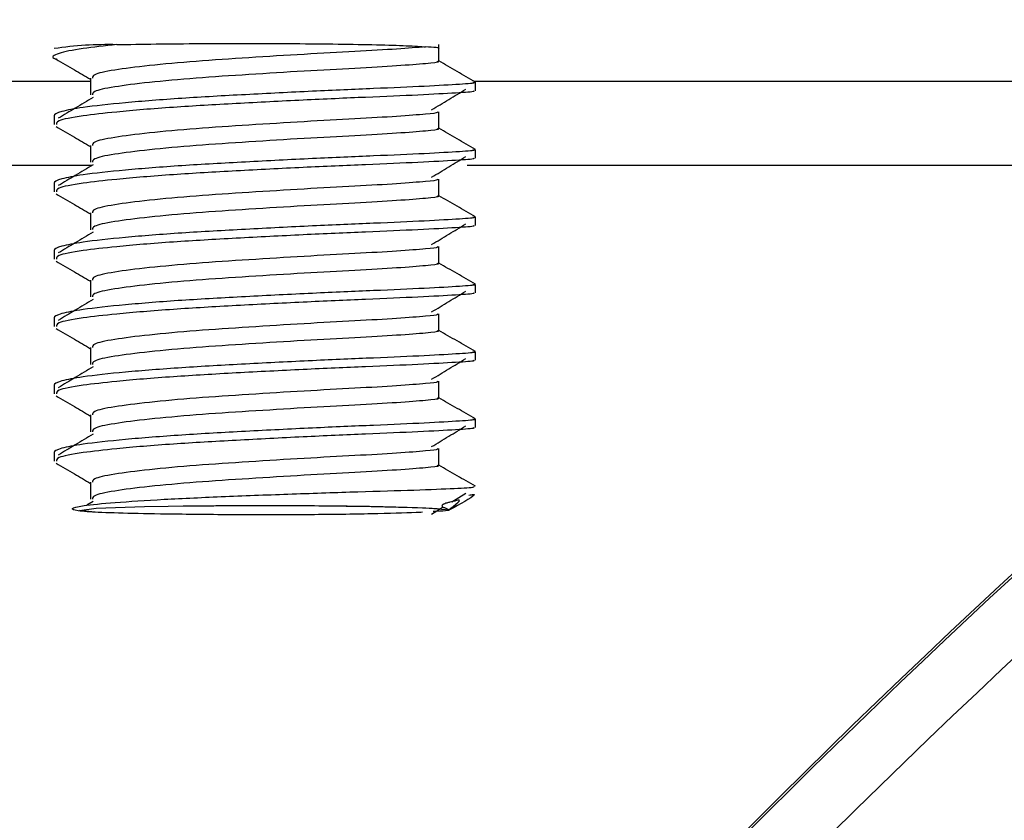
# Model space of a CAD drawing. Header units: millimetres. Extents: x -0.43 to 1.28, y -0.94 to 1.34.
# Tile 7 of 177: x 0.1917 to 0.20339, y -0.47387 to -0.46436. Entities that reach past the tile are written whole.
import ezdxf

# ---------------------------------------------------------------- set-up
doc = ezdxf.new("R2010")
doc.units = ezdxf.units.MM

msp = doc.modelspace()

# ---------------------------------------------------------------- linework, layer by layer
at = {"color": 7, "linetype": 'Continuous', "lineweight": 25}
for p, q in [((0.196676, -0.464856), (0.196676, -0.464656)), ((0.192542, -0.465056), (0.192542, -0.465256)), ((0.197109, -0.465206), (0.197109, -0.465106)), ((0.196676, -0.465656), (0.196676, -0.465456)), ((0.192109, -0.465506), (0.192109, -0.465606)), ((0.192542, -0.465856), (0.192542, -0.466056)), ((0.197109, -0.466006), (0.197109, -0.465906)), ((0.192109, -0.466306), (0.192109, -0.466406)), ((0.196676, -0.466456), (0.196676, -0.466256)), ((0.192542, -0.466656), (0.192542, -0.466856)), ((0.197109, -0.466806), (0.197109, -0.466706)), ((0.192109, -0.467106), (0.192109, -0.467205)), ((0.196676, -0.467255), (0.196676, -0.467056)), ((0.192542, -0.467455), (0.192542, -0.467655)), ((0.197109, -0.467605), (0.197109, -0.467505)), ((0.192109, -0.467905), (0.192109, -0.468005)), ((0.196676, -0.468055), (0.196676, -0.467855)), ((0.192542, -0.468255), (0.192542, -0.468455)), ((0.197109, -0.468405), (0.197109, -0.468305)), ((0.192109, -0.468705), (0.192109, -0.468805)), ((0.196676, -0.468855), (0.196676, -0.468655)), ((0.192542, -0.469055), (0.192542, -0.469255)), ((0.197109, -0.469205), (0.197109, -0.469105)), ((0.196676, -0.469655), (0.196676, -0.469455)), ((0.192109, -0.469505), (0.192109, -0.469605)), ((0.192542, -0.469855), (0.192542, -0.470055)), ((0.196829, -0.470086), (0.196997, -0.469985)), ((0.192571, -0.470085), (0.192497, -0.470129)), ((0.196588, -0.470232), (0.196727, -0.470148))]:
    msp.add_line(p, q, dxfattribs=at)
at = {"color": 250, "linetype": 'Continuous', "lineweight": 25}
for p, q in [((0.146109, -0.465094), (0.192542, -0.465094)), ((0.197091, -0.465094), (0.209325, -0.465094)), ((0.192559, -0.466094), (0.146109, -0.466094)), ((0.209542, -0.466094), (0.197013, -0.466094))]:
    msp.add_line(p, q, dxfattribs=at)
at = {"color": 7, "linetype": 'Continuous', "lineweight": 25, "flags": 128}
msp.add_lwpolyline([(0.192631, -0.470213), (0.192409, -0.470189), (0.192606, -0.470164), (0.193182, -0.470144), (0.194029, -0.470133), (0.194987, -0.470131), (0.195873, -0.470141), (0.196519, -0.470159), (0.196802, -0.470183)], dxfattribs=at)
at = {"color": 7, "linetype": 'Continuous', "lineweight": 25}
for centre, radius, start, end in [((0.192751, -0.469038), 0.0043796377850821, 88.686163, 98.429606), ((0.274109, -0.547343), 0.1033, 129.681739, 143.875272)]:
    msp.add_arc(centre, radius, start, end, dxfattribs=at)
for centre, end_param in [((0.274109, -0.547448), 0.9363901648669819), ((0.274109, -0.547485), 0.9132834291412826)]:
    msp.add_ellipse(centre, major_axis=(0, 0.1041356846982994), ratio=0.999657, start_param=0.6897994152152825, end_param=end_param, dxfattribs=at)
for points, knots in [([(0.2028966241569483, -0.3640652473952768), (0.2028966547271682, -0.3640651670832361), (0.2028966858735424, -0.3640650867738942), (0.2028967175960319, -0.3640650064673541), (0.3469567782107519, 0.000627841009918), (0.0640693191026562, -0.7287830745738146), (0.2028966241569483, -0.3640652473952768)], [0, 0, 0, 0, 2.6424386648e-06, 2.6424386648e-06, 2.6424386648e-06, 2.9008513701e-06, 2.9008513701e-06, 2.9008513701e-06, 2.9008513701e-06]), ([(0.1928517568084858, -0.4646590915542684), (0.1927084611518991, -0.4646743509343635), (0.192391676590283, -0.4647080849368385), (0.1921431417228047, -0.4647635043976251), (0.1920571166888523, -0.4648083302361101), (0.1921350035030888, -0.4648300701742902), (0.1921416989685, -0.4648319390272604)], [0, 0, 0, 0, 0.2813673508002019, 0.622020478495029, 0.9675073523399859, 1, 1, 1, 1]), ([(0.1928517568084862, -0.4646590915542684), (0.1929972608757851, -0.4646559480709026), (0.1931535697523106, -0.4646532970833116), (0.1934870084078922, -0.4646489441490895), (0.1936660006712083, -0.4646472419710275), (0.1940281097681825, -0.4646449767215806), (0.1942134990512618, -0.4646443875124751), (0.1945906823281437, -0.4646444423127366), (0.1947752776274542, -0.4646450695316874), (0.1951367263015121, -0.4646474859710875), (0.1953142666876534, -0.4646493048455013), (0.1956418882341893, -0.4646539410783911), (0.1957967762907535, -0.4646568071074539), (0.1960706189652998, -0.4646634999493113), (0.1961887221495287, -0.464667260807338), (0.196386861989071, -0.4646756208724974), (0.196464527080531, -0.4646801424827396), (0.1965182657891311, -0.4646848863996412)], [0, 0, 0, 0, 0.125, 0.125, 0.25, 0.25, 0.375, 0.375, 0.5, 0.5, 0.625, 0.625, 0.75, 0.75, 0.875, 0.875, 1, 1, 1, 1]), ([(0.1965182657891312, -0.4646848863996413), (0.196415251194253, -0.4646935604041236), (0.196210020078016, -0.4647108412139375), (0.1956924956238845, -0.4647401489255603), (0.1950809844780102, -0.4647726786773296), (0.194420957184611, -0.4648138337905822), (0.1937785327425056, -0.4648559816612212), (0.1932179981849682, -0.4649072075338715), (0.1928027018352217, -0.4649604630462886), (0.1925657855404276, -0.4650101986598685), (0.192565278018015, -0.4650430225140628), (0.1925650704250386, -0.4650564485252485)], [0, 0, 0, 0, 0.1159222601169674, 0.2309464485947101, 0.3453603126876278, 0.4615775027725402, 0.5752356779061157, 0.6912858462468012, 0.8061716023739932, 0.9207179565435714, 1, 1, 1, 1]), ([(0.1966669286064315, -0.4647056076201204), (0.1966700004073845, -0.4647050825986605), (0.1967109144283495, -0.4646980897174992), (0.1966108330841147, -0.4646912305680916), (0.1965182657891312, -0.4646848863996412)], [0, 0, 0, 0, 0.075079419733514, 0.9999999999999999, 0.9999999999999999, 0.9999999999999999, 0.9999999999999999]), ([(0.192131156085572, -0.4648319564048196), (0.1922037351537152, -0.4648739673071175), (0.1923408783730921, -0.4649533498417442), (0.1924778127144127, -0.4650327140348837), (0.1925422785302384, -0.4650700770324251)], [0, 0, 0, 0, 0.5292209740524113, 1, 1, 1, 1]), ([(0.1966498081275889, -0.4648531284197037), (0.1966596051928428, -0.4648562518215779), (0.1966946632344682, -0.4648674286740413), (0.1965403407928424, -0.4648838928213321), (0.1962036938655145, -0.4649110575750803), (0.1956941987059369, -0.4649400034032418), (0.1950805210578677, -0.4649726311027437), (0.1944210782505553, -0.4650137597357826), (0.1937785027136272, -0.4650559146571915), (0.1932179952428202, -0.4651071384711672), (0.1928027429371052, -0.4651603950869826), (0.1925660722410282, -0.4652100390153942), (0.1925654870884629, -0.4652427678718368), (0.1925652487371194, -0.4652560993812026)], [0, 0, 0, 0, 0.0380976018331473, 0.1363293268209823, 0.2365512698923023, 0.3359433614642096, 0.4348080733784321, 0.5352310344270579, 0.6334427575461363, 0.7337213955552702, 0.8329938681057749, 0.9319730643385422, 1, 1, 1, 1]), ([(0.1971083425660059, -0.4651044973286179), (0.197035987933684, -0.4650625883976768), (0.1968913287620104, -0.4649787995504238), (0.1967464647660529, -0.4648948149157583), (0.1966740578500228, -0.4648528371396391)], [0, 0, 0, 0, 0.5001731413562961, 1, 1, 1, 1]), ([(0.1970796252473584, -0.465104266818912), (0.1970900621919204, -0.4651066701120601), (0.1971303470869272, -0.4651159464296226), (0.1969442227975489, -0.4651293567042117), (0.1965378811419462, -0.4651534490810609), (0.1959214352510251, -0.46518004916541), (0.195179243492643, -0.4652113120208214), (0.1943817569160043, -0.4652521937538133), (0.1936039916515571, -0.4652952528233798), (0.1929284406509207, -0.4653483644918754), (0.192446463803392, -0.4654014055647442), (0.1921745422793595, -0.4654529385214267), (0.192103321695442, -0.465488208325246), (0.1921095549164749, -0.4655057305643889), (0.1921096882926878, -0.4655061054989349)], [0, 0, 0, 0, 0.0344718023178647, 0.1330555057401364, 0.233631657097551, 0.3333770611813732, 0.4325944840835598, 0.5333718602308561, 0.6319355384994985, 0.7325684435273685, 0.8321940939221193, 0.9143988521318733, 0.9981683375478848, 1, 1, 1, 1]), ([(0.1970789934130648, -0.465206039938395), (0.1970866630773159, -0.4652087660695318), (0.1971134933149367, -0.4652183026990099), (0.1968991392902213, -0.4652321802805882), (0.1964621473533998, -0.4652572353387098), (0.1958234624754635, -0.4652836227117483), (0.1950690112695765, -0.4653166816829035), (0.1942689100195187, -0.4653580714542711), (0.1934925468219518, -0.4654025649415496), (0.1928663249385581, -0.4654545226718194), (0.1924062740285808, -0.4655077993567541), (0.1921378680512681, -0.4655571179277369), (0.1921372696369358, -0.4655918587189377), (0.1921370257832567, -0.4656060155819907)], [0, 0, 0, 0, 0.039814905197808, 0.1392816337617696, 0.2409755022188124, 0.341145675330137, 0.4417688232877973, 0.5432918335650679, 0.6427755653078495, 0.748006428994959, 0.8308068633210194, 0.9310538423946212, 1, 1, 1, 1]), ([(0.196588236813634, -0.4654336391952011), (0.1966565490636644, -0.465392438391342), (0.1967921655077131, -0.4653106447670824), (0.1969272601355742, -0.4652289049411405), (0.196994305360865, -0.4651883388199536)], [0, 0, 0, 0, 0.5037165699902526, 1, 1, 1, 1]), ([(0.1925711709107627, -0.4652865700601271), (0.1925004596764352, -0.4653287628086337), (0.1923626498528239, -0.4654109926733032), (0.1922251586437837, -0.4654932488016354), (0.1921582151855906, -0.4655332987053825)], [0, 0, 0, 0, 0.5131073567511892, 1, 1, 1, 1]), ([(0.1966513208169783, -0.4654560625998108), (0.1966577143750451, -0.4654592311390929), (0.1966779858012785, -0.4654692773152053), (0.1965245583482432, -0.465484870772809), (0.1962036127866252, -0.465510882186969), (0.1956941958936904, -0.4655397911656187), (0.1950805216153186, -0.465572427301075), (0.1944210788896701, -0.4656135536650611), (0.1937784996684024, -0.4656557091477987), (0.1932180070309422, -0.4657069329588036), (0.1928026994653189, -0.4657601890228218), (0.192565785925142, -0.4658099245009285), (0.1925652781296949, -0.4658427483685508), (0.1925650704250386, -0.465856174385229)], [0, 0, 0, 0, 0.0393793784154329, 0.1248563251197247, 0.2263049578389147, 0.3269676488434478, 0.4270962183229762, 0.5288029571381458, 0.628270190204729, 0.7298307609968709, 0.8303723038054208, 0.930616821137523, 1, 1, 1, 1]), ([(0.192131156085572, -0.4656316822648), (0.1922037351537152, -0.4656736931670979), (0.1923408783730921, -0.4657530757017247), (0.1924778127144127, -0.4658324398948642), (0.1925422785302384, -0.4658698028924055)], [0, 0, 0, 0, 0.5292209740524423, 0.9999999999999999, 0.9999999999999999, 0.9999999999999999, 0.9999999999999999]), ([(0.1966498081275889, -0.4656528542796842), (0.1966596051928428, -0.4656559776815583), (0.1966946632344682, -0.4656671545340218), (0.1965403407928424, -0.4656836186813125), (0.1962036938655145, -0.4657107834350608), (0.1956941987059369, -0.4657397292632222), (0.1950805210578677, -0.4657723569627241), (0.1944210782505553, -0.4658134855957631), (0.1937785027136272, -0.4658556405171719), (0.1932179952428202, -0.4659068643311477), (0.1928027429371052, -0.465960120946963), (0.1925660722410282, -0.4660097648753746), (0.1925654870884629, -0.4660424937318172), (0.1925652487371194, -0.4660558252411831)], [0, 0, 0, 0, 0.0380976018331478, 0.1363293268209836, 0.2365512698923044, 0.3359433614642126, 0.4348080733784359, 0.5352310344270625, 0.6334427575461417, 0.7337213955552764, 0.8329938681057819, 0.9319730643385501, 1, 1, 1, 1]), ([(0.1971083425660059, -0.4659042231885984), (0.197035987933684, -0.4658623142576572), (0.1968913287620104, -0.4657785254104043), (0.1967464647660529, -0.4656945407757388), (0.1966740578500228, -0.4656525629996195)], [0, 0, 0, 0, 0.500173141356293, 1, 1, 1, 1]), ([(0.1970796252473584, -0.4659039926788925), (0.1970900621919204, -0.4659063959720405), (0.1971303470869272, -0.4659156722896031), (0.1969442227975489, -0.4659290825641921), (0.1965378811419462, -0.4659531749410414), (0.1959214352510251, -0.4659797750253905), (0.195179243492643, -0.4660110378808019), (0.1943817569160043, -0.4660519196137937), (0.1936039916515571, -0.4660949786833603), (0.1929284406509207, -0.4661480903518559), (0.192446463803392, -0.4662011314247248), (0.1921745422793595, -0.4662526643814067), (0.192103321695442, -0.4662879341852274), (0.1921095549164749, -0.4663054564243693), (0.1921096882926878, -0.4663058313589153)], [0, 0, 0, 0, 0.0344718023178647, 0.1330555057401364, 0.233631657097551, 0.3333770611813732, 0.4325944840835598, 0.5333718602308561, 0.6319355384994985, 0.7325684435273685, 0.8321940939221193, 0.9143988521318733, 0.9981683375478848, 1, 1, 1, 1]), ([(0.1970789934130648, -0.4660057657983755), (0.1970866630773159, -0.4660084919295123), (0.1971134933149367, -0.4660180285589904), (0.1968991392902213, -0.4660319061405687), (0.1964621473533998, -0.4660569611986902), (0.1958234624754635, -0.4660833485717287), (0.1950690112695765, -0.466116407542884), (0.1942689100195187, -0.4661577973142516), (0.1934925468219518, -0.4662022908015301), (0.1928663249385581, -0.4662542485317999), (0.1924062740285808, -0.4663075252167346), (0.1921378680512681, -0.4663568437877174), (0.1921372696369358, -0.4663915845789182), (0.1921370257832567, -0.4664057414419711)], [0, 0, 0, 0, 0.039814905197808, 0.1392816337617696, 0.2409755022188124, 0.341145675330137, 0.4417688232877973, 0.5432918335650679, 0.6427755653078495, 0.748006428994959, 0.8308068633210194, 0.9310538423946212, 1, 1, 1, 1]), ([(0.196588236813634, -0.4662333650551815), (0.1966565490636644, -0.4661921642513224), (0.196792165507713, -0.4661103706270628), (0.1969272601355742, -0.4660286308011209), (0.196994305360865, -0.4659880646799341)], [0, 0, 0, 0, 0.5037165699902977, 1, 1, 1, 1]), ([(0.1925711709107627, -0.4660862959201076), (0.1925004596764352, -0.4661284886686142), (0.1923626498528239, -0.4662107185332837), (0.1922251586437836, -0.4662929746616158), (0.1921582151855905, -0.4663330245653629)], [0, 0, 0, 0, 0.5131073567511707, 1, 1, 1, 1]), ([(0.1966513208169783, -0.4662557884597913), (0.1966577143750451, -0.4662589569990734), (0.1966779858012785, -0.4662690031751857), (0.1965245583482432, -0.4662845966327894), (0.1962036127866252, -0.4663106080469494), (0.1956941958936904, -0.4663395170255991), (0.1950805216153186, -0.4663721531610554), (0.1944210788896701, -0.4664132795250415), (0.1937784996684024, -0.4664554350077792), (0.1932180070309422, -0.4665066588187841), (0.1928026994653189, -0.4665599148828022), (0.192565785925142, -0.466609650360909), (0.1925652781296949, -0.4666424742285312), (0.1925650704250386, -0.4666559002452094)], [0, 0, 0, 0, 0.0393793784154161, 0.1248563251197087, 0.2263049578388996, 0.3269676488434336, 0.4270962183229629, 0.5288029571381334, 0.6282701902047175, 0.7298307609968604, 0.8303723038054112, 0.9306168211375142, 1, 1, 1, 1]), ([(0.192131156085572, -0.4664314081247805), (0.1922037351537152, -0.4664734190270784), (0.1923408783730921, -0.4665528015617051), (0.1924778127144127, -0.4666321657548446), (0.1925422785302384, -0.466669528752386)], [0, 0, 0, 0, 0.529220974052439, 1, 1, 1, 1]), ([(0.1966498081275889, -0.4664525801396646), (0.1966596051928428, -0.4664557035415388), (0.1966946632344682, -0.4664668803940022), (0.1965403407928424, -0.466483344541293), (0.1962036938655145, -0.4665105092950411), (0.1956941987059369, -0.4665394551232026), (0.1950805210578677, -0.4665720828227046), (0.1944210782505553, -0.4666132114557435), (0.1937785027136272, -0.4666553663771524), (0.1932179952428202, -0.4667065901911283), (0.1928027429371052, -0.4667598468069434), (0.1925660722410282, -0.466809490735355), (0.1925654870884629, -0.4668422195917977), (0.1925652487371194, -0.4668555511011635)], [0, 0, 0, 0, 0.0380976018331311, 0.1363293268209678, 0.2365512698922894, 0.3359433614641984, 0.4348080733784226, 0.53523103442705, 0.6334427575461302, 0.7337213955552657, 0.8329938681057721, 0.9319730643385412, 1, 1, 1, 1]), ([(0.1971083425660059, -0.4667039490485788), (0.197035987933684, -0.4666620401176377), (0.1968913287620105, -0.4665782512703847), (0.1967464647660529, -0.4664942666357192), (0.1966740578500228, -0.4664522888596)], [0, 0, 0, 0, 0.5001731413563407, 1, 1, 1, 1]), ([(0.1970796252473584, -0.4667037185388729), (0.1970900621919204, -0.466706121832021), (0.1971303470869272, -0.4667153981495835), (0.1969442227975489, -0.4667288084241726), (0.1965378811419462, -0.4667529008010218), (0.1959214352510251, -0.4667795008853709), (0.195179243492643, -0.4668107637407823), (0.1943817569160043, -0.4668516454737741), (0.1936039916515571, -0.4668947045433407), (0.1929284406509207, -0.4669478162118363), (0.192446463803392, -0.4670008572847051), (0.1921745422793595, -0.4670523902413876), (0.192103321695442, -0.467087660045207), (0.1921095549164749, -0.4671051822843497), (0.1921096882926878, -0.4671055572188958)], [0, 0, 0, 0, 0.0344718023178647, 0.1330555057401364, 0.233631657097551, 0.3333770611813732, 0.4325944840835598, 0.5333718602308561, 0.6319355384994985, 0.7325684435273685, 0.8321940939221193, 0.9143988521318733, 0.9981683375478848, 1, 1, 1, 1]), ([(0.1970789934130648, -0.4668054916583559), (0.1970866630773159, -0.4668082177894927), (0.1971134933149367, -0.4668177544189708), (0.1968991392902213, -0.4668316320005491), (0.1964621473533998, -0.4668566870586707), (0.1958234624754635, -0.4668830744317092), (0.1950690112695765, -0.4669161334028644), (0.1942689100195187, -0.466957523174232), (0.1934925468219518, -0.4670020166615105), (0.1928663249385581, -0.4670539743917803), (0.1924062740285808, -0.467107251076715), (0.1921378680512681, -0.4671565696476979), (0.1921372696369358, -0.4671913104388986), (0.1921370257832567, -0.4672054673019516)], [0, 0, 0, 0, 0.039814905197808, 0.1392816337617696, 0.2409755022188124, 0.341145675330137, 0.4417688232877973, 0.5432918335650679, 0.6427755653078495, 0.748006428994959, 0.8308068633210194, 0.9310538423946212, 1, 1, 1, 1]), ([(0.1925711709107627, -0.466886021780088), (0.1925004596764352, -0.4669282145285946), (0.1923626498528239, -0.4670104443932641), (0.1922251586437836, -0.4670927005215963), (0.1921582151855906, -0.4671327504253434)], [0, 0, 0, 0, 0.5131073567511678, 1, 1, 1, 1]), ([(0.196588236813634, -0.467033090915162), (0.1966565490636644, -0.4669918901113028), (0.196792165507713, -0.4669100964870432), (0.1969272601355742, -0.4668283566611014), (0.196994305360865, -0.4667877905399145)], [0, 0, 0, 0, 0.5037165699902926, 1, 1, 1, 1]), ([(0.1966513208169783, -0.4670555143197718), (0.1966577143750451, -0.4670586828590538), (0.1966779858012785, -0.4670687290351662), (0.1965245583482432, -0.4670843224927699), (0.1962036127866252, -0.4671103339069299), (0.1956941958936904, -0.4671392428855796), (0.1950805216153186, -0.4671718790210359), (0.1944210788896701, -0.467213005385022), (0.1937784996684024, -0.4672551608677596), (0.1932180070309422, -0.4673063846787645), (0.1928026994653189, -0.4673596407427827), (0.192565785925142, -0.4674093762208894), (0.1925652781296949, -0.4674422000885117), (0.1925650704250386, -0.4674556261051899)], [0, 0, 0, 0, 0.0393793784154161, 0.1248563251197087, 0.2263049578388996, 0.3269676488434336, 0.4270962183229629, 0.5288029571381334, 0.6282701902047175, 0.7298307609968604, 0.8303723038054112, 0.9306168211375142, 1, 1, 1, 1]), ([(0.192131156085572, -0.4672311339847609), (0.1922037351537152, -0.4672731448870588), (0.1923408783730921, -0.4673525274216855), (0.1924778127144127, -0.4674318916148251), (0.1925422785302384, -0.4674692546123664)], [0, 0, 0, 0, 0.5292209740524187, 1, 1, 1, 1]), ([(0.1966498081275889, -0.4672523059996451), (0.1966596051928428, -0.4672554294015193), (0.1966946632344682, -0.4672666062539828), (0.1965403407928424, -0.4672830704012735), (0.1962036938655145, -0.4673102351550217), (0.1956941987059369, -0.4673391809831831), (0.1950805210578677, -0.467371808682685), (0.1944210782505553, -0.4674129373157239), (0.1937785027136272, -0.4674550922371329), (0.1932179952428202, -0.4675063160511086), (0.1928027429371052, -0.4675595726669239), (0.1925660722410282, -0.4676092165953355), (0.1925654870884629, -0.4676419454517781), (0.1925652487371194, -0.467655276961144)], [0, 0, 0, 0, 0.0380976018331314, 0.1363293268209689, 0.2365512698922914, 0.3359433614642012, 0.4348080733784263, 0.5352310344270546, 0.6334427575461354, 0.7337213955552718, 0.8329938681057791, 0.931973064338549, 1, 1, 1, 1]), ([(0.1971083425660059, -0.4675036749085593), (0.197035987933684, -0.4674617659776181), (0.1968913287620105, -0.4673779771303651), (0.1967464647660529, -0.4672939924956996), (0.1966740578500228, -0.4672520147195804)], [0, 0, 0, 0, 0.5001731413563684, 1, 1, 1, 1]), ([(0.1970796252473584, -0.4675034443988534), (0.1970900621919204, -0.4675058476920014), (0.1971303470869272, -0.467515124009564), (0.1969442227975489, -0.467528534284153), (0.1965378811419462, -0.4675526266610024), (0.1959214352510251, -0.4675792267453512), (0.195179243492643, -0.4676104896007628), (0.1943817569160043, -0.4676513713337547), (0.1936039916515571, -0.467694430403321), (0.1929284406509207, -0.4677475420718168), (0.192446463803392, -0.4678005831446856), (0.1921745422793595, -0.467852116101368), (0.192103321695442, -0.4678873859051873), (0.1921095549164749, -0.4679049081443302), (0.1921096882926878, -0.4679052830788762)], [0, 0, 0, 0, 0.0344718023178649, 0.1330555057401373, 0.2336316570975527, 0.3333770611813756, 0.4325944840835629, 0.5333718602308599, 0.631935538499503, 0.7325684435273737, 0.8321940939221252, 0.9143988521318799, 0.998168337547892, 1, 1, 1, 1]), ([(0.196588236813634, -0.4678328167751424), (0.1966565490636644, -0.4677916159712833), (0.1967921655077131, -0.4677098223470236), (0.1969272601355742, -0.4676280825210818), (0.196994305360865, -0.4675875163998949)], [0, 0, 0, 0, 0.503716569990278, 1, 1, 1, 1]), ([(0.1970789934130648, -0.4676052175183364), (0.1970866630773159, -0.4676079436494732), (0.1971134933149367, -0.4676174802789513), (0.1968991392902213, -0.4676313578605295), (0.1964621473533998, -0.4676564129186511), (0.1958234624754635, -0.4676828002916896), (0.1950690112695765, -0.4677158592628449), (0.1942689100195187, -0.4677572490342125), (0.1934925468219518, -0.467801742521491), (0.1928663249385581, -0.4678537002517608), (0.1924062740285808, -0.4679069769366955), (0.1921378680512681, -0.4679562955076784), (0.1921372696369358, -0.4679910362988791), (0.1921370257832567, -0.468005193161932)], [0, 0, 0, 0, 0.039814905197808, 0.1392816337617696, 0.2409755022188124, 0.341145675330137, 0.4417688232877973, 0.5432918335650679, 0.6427755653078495, 0.748006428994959, 0.8308068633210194, 0.9310538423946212, 1, 1, 1, 1]), ([(0.1925711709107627, -0.4676857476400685), (0.1925004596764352, -0.467727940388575), (0.1923626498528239, -0.4678101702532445), (0.1922251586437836, -0.4678924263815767), (0.1921582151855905, -0.4679324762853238)], [0, 0, 0, 0, 0.5131073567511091, 1, 1, 1, 1]), ([(0.1966513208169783, -0.4678552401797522), (0.1966577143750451, -0.4678584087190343), (0.1966779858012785, -0.4678684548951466), (0.1965245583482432, -0.4678840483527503), (0.1962036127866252, -0.4679100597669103), (0.1956941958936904, -0.4679389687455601), (0.1950805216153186, -0.4679716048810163), (0.1944210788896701, -0.4680127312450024), (0.1937784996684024, -0.4680548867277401), (0.1932180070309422, -0.468106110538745), (0.1928026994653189, -0.4681593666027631), (0.192565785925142, -0.4682091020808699), (0.1925652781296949, -0.4682419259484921), (0.1925650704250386, -0.4682553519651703)], [0, 0, 0, 0, 0.0393793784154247, 0.1248563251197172, 0.226304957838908, 0.326967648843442, 0.4270962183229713, 0.5288029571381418, 0.6282701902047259, 0.7298307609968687, 0.8303723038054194, 0.9306168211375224, 1, 1, 1, 1]), ([(0.192131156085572, -0.4680308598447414), (0.1922037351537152, -0.4680728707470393), (0.1923408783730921, -0.468152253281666), (0.1924778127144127, -0.4682316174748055), (0.1925422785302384, -0.4682689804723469)], [0, 0, 0, 0, 0.5292209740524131, 0.9999999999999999, 0.9999999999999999, 0.9999999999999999, 0.9999999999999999]), ([(0.1966498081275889, -0.4680520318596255), (0.1966596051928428, -0.4680551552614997), (0.1966946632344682, -0.4680663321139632), (0.1965403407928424, -0.4680827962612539), (0.1962036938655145, -0.4681099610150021), (0.1956941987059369, -0.4681389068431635), (0.1950805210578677, -0.4681715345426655), (0.1944210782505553, -0.4682126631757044), (0.1937785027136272, -0.4682548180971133), (0.1932179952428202, -0.468306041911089), (0.1928027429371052, -0.4683592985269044), (0.1925660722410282, -0.4684089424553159), (0.1925654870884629, -0.4684416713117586), (0.1925652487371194, -0.4684550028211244)], [0, 0, 0, 0, 0.0380976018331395, 0.1363293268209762, 0.2365512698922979, 0.3359433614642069, 0.4348080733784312, 0.5352310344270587, 0.6334427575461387, 0.7337213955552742, 0.8329938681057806, 0.9319730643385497, 1, 1, 1, 1]), ([(0.1971083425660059, -0.4683034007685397), (0.197035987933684, -0.4682614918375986), (0.1968913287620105, -0.4681777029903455), (0.1967464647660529, -0.46809371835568), (0.1966740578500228, -0.4680517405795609)], [0, 0, 0, 0, 0.5001731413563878, 1, 1, 1, 1]), ([(0.1970796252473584, -0.4683031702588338), (0.1970900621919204, -0.4683055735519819), (0.1971303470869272, -0.4683148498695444), (0.1969442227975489, -0.4683282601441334), (0.1965378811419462, -0.4683523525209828), (0.1959214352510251, -0.4683789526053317), (0.195179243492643, -0.4684102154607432), (0.1943817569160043, -0.4684510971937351), (0.1936039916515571, -0.4684941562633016), (0.1929284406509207, -0.4685472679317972), (0.192446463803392, -0.4686003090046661), (0.1921745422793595, -0.4686518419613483), (0.192103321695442, -0.468687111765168), (0.1921095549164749, -0.4687046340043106), (0.1921096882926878, -0.4687050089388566)], [0, 0, 0, 0, 0.0344718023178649, 0.1330555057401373, 0.2336316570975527, 0.3333770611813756, 0.432594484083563, 0.53337186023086, 0.6319355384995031, 0.7325684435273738, 0.8321940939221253, 0.91439885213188, 0.998168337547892, 1, 1, 1, 1]), ([(0.1970789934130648, -0.4684049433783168), (0.1970866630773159, -0.4684076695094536), (0.1971134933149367, -0.4684172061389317), (0.1968991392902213, -0.46843108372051), (0.1964621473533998, -0.4684561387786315), (0.1958234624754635, -0.46848252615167), (0.1950690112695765, -0.4685155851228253), (0.1942689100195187, -0.4685569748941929), (0.1934925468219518, -0.4686014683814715), (0.1928663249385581, -0.4686534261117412), (0.1924062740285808, -0.4687067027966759), (0.1921378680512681, -0.4687560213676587), (0.1921372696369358, -0.4687907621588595), (0.1921370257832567, -0.4688049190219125)], [0, 0, 0, 0, 0.039814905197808, 0.1392816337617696, 0.2409755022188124, 0.3411456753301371, 0.4417688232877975, 0.5432918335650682, 0.6427755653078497, 0.7480064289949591, 0.8308068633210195, 0.9310538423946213, 1, 1, 1, 1]), ([(0.196588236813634, -0.4686325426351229), (0.1966565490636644, -0.4685913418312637), (0.1967921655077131, -0.4685095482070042), (0.1969272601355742, -0.4684278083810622), (0.196994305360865, -0.4683872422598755)], [0, 0, 0, 0, 0.503716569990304, 1, 1, 1, 1]), ([(0.1925711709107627, -0.4684854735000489), (0.1925004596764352, -0.4685276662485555), (0.1923626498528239, -0.468609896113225), (0.1922251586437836, -0.4686921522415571), (0.1921582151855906, -0.4687322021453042)], [0, 0, 0, 0, 0.5131073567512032, 1, 1, 1, 1]), ([(0.1966513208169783, -0.4686549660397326), (0.1966577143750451, -0.4686581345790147), (0.1966779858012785, -0.468668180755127), (0.1965245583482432, -0.4686837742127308), (0.1962036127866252, -0.4687097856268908), (0.1956941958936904, -0.4687386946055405), (0.1950805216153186, -0.4687713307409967), (0.1944210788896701, -0.4688124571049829), (0.1937784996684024, -0.4688546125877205), (0.1932180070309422, -0.4689058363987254), (0.1928026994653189, -0.4689590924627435), (0.192565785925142, -0.4690088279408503), (0.1925652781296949, -0.4690416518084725), (0.1925650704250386, -0.4690550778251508)], [0, 0, 0, 0, 0.0393793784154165, 0.1248563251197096, 0.2263049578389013, 0.3269676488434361, 0.4270962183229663, 0.5288029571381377, 0.6282701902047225, 0.7298307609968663, 0.8303723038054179, 0.9306168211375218, 1, 1, 1, 1]), ([(0.192131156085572, -0.4688305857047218), (0.1922037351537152, -0.4688725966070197), (0.1923408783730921, -0.4689519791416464), (0.1924778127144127, -0.4690313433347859), (0.1925422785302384, -0.4690687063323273)], [0, 0, 0, 0, 0.5292209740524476, 1, 1, 1, 1]), ([(0.1966498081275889, -0.468851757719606), (0.1966596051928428, -0.4688548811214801), (0.1966946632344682, -0.4688660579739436), (0.1965403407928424, -0.4688825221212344), (0.1962036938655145, -0.4689096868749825), (0.1956941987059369, -0.468938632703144), (0.1950805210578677, -0.4689712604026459), (0.1944210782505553, -0.4690123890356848), (0.1937785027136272, -0.4690545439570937), (0.1932179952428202, -0.4691057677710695), (0.1928027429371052, -0.4691590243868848), (0.1925660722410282, -0.4692086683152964), (0.1925654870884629, -0.469241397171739), (0.1925652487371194, -0.4692547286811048)], [0, 0, 0, 0, 0.0380976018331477, 0.1363293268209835, 0.2365512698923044, 0.3359433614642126, 0.4348080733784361, 0.5352310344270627, 0.6334427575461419, 0.7337213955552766, 0.8329938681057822, 0.9319730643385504, 1, 1, 1, 1]), ([(0.1971083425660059, -0.4691031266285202), (0.197035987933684, -0.469061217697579), (0.1968913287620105, -0.4689774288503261), (0.1967464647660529, -0.4688934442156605), (0.1966740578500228, -0.4688514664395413)], [0, 0, 0, 0, 0.5001731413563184, 1, 1, 1, 1]), ([(0.1970796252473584, -0.4691028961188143), (0.1970900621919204, -0.4691052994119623), (0.1971303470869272, -0.4691145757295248), (0.1969442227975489, -0.4691279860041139), (0.1965378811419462, -0.4691520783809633), (0.1959214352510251, -0.4691786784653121), (0.195179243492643, -0.4692099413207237), (0.1943817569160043, -0.4692508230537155), (0.1936039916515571, -0.469293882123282), (0.1929284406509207, -0.4693469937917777), (0.192446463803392, -0.4694000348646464), (0.1921745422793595, -0.469451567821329), (0.192103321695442, -0.469486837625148), (0.1921095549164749, -0.4695043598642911), (0.1921096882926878, -0.4695047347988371)], [0, 0, 0, 0, 0.0344718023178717, 0.1330555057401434, 0.233631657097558, 0.3333770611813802, 0.4325944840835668, 0.5333718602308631, 0.6319355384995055, 0.7325684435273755, 0.8321940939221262, 0.9143988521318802, 0.9981683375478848, 1, 1, 1, 1]), ([(0.1970789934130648, -0.4692046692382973), (0.1970866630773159, -0.4692073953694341), (0.1971134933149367, -0.4692169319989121), (0.1968991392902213, -0.4692308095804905), (0.1964621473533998, -0.4692558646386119), (0.1958234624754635, -0.4692822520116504), (0.1950690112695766, -0.4693153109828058), (0.1942689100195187, -0.4693567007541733), (0.1934925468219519, -0.4694011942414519), (0.1928663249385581, -0.4694531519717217), (0.1924062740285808, -0.4695064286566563), (0.1921378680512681, -0.4695557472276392), (0.1921372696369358, -0.46959048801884), (0.1921370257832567, -0.4696046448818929)], [0, 0, 0, 0, 0.0398149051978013, 0.139281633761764, 0.240975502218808, 0.3411456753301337, 0.4417688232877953, 0.543291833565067, 0.6427755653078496, 0.7480064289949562, 0.8308068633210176, 0.9310538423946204, 1, 1, 1, 1]), ([(0.196588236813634, -0.4694322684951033), (0.1966565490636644, -0.4693910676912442), (0.1967921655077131, -0.4693092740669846), (0.1969272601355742, -0.4692275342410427), (0.196994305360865, -0.4691869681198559)], [0, 0, 0, 0, 0.5037165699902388, 1, 1, 1, 1]), ([(0.1925711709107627, -0.4692851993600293), (0.1925004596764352, -0.4693273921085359), (0.1923626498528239, -0.4694096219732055), (0.1922251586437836, -0.4694918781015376), (0.1921582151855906, -0.4695319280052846)], [0, 0, 0, 0, 0.5131073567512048, 1, 1, 1, 1]), ([(0.1966513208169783, -0.4694546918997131), (0.1966577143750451, -0.4694578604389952), (0.1966779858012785, -0.4694679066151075), (0.1965245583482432, -0.4694835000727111), (0.1962036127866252, -0.4695095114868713), (0.1956941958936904, -0.469538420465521), (0.1950805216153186, -0.4695710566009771), (0.1944210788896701, -0.4696121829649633), (0.1937784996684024, -0.469654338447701), (0.1932180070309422, -0.4697055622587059), (0.1928026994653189, -0.469758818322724), (0.192565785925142, -0.4698085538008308), (0.1925652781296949, -0.469841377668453), (0.1925650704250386, -0.4698548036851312)], [0, 0, 0, 0, 0.039379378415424, 0.1248563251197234, 0.2263049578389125, 0.3269676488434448, 0.4270962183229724, 0.5288029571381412, 0.6282701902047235, 0.7298307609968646, 0.8303723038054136, 0.930616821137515, 1, 1, 1, 1]), ([(0.192131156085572, -0.4696303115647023), (0.1922037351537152, -0.4696723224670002), (0.1923408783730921, -0.4697517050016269), (0.1924778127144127, -0.4698310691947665), (0.1925422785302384, -0.4698684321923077)], [0, 0, 0, 0, 0.5292209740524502, 0.9999999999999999, 0.9999999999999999, 0.9999999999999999, 0.9999999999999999]), ([(0.1966498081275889, -0.4696514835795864), (0.1966596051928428, -0.4696546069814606), (0.1966946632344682, -0.469665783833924), (0.1965403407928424, -0.4696822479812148), (0.1962036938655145, -0.4697094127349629), (0.1956941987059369, -0.4697383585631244), (0.1950805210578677, -0.4697709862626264), (0.1944210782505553, -0.4698121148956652), (0.1937785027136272, -0.4698542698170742), (0.1932179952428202, -0.4699054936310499), (0.1928027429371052, -0.4699587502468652), (0.1925660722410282, -0.4700083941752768), (0.1925654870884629, -0.4700411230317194), (0.1925652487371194, -0.4700544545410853)], [0, 0, 0, 0, 0.0380976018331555, 0.1363293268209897, 0.2365512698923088, 0.3359433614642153, 0.4348080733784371, 0.535231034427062, 0.6334427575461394, 0.7337213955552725, 0.8329938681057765, 0.9319730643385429, 1, 1, 1, 1]), ([(0.1971083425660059, -0.4699028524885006), (0.197035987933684, -0.4698609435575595), (0.1968913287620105, -0.4697771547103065), (0.1967464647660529, -0.469693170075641), (0.1966740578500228, -0.4696511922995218)], [0, 0, 0, 0, 0.5001731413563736, 1, 1, 1, 1]), ([(0.1926310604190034, -0.4702132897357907), (0.1925405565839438, -0.4702075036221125), (0.19235974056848, -0.4701959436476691), (0.1922946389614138, -0.4701668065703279), (0.1924258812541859, -0.4701319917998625), (0.1928082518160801, -0.4700950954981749), (0.1933942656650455, -0.4700564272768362), (0.1941339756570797, -0.4700232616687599), (0.1949434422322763, -0.4699925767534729), (0.1957326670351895, -0.4699667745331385), (0.1964110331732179, -0.4699471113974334), (0.1968186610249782, -0.4699304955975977), (0.1970144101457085, -0.4699194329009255), (0.1971065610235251, -0.4699119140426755), (0.1970950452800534, -0.4699054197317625), (0.1970895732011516, -0.469902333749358)], [0, 0, 0, 0, 0.0699762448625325, 0.1398043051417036, 0.2245332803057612, 0.3106316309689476, 0.3998456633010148, 0.4904694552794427, 0.5819946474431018, 0.6753971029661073, 0.768872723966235, 0.8636732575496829, 0.9105957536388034, 0.9575166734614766, 1, 1, 1, 1]), ([(0.1970315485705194, -0.4700089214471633), (0.1970750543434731, -0.4699996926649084), (0.1971721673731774, -0.469979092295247), (0.1965788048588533, -0.4703136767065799), (0.1970231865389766, -0.4700305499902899), (0.1968579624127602, -0.470080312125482), (0.1968076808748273, -0.4700912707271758), (0.1967765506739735, -0.4700994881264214), (0.1967514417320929, -0.4701075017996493), (0.1967371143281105, -0.4701131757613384), (0.1967288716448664, -0.4701171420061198), (0.1967235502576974, -0.4701201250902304), (0.1967190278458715, -0.4701232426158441), (0.1967151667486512, -0.4701266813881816), (0.1967108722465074, -0.4701328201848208), (0.1967144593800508, -0.4701471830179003), (0.196776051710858, -0.4701690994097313), (0.1967906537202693, -0.4701771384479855), (0.1968021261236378, -0.4701834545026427)], [0, 0, 0, 0, 0.1239859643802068, 0.2767598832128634, 0.5110661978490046, 0.580825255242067, 0.6058603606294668, 0.6309274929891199, 0.6434809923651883, 0.6497831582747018, 0.6522298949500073, 0.6547010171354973, 0.6569152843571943, 0.6594265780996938, 0.6638187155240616, 0.6783578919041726, 0.7472945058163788, 1, 1, 1, 1]), ([(0.1936383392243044, -0.470136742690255), (0.1938826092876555, -0.4701342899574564), (0.1943853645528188, -0.4701292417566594), (0.1952158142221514, -0.4701314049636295), (0.1959708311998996, -0.4701415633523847), (0.1964656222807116, -0.4701548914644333), (0.196687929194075, -0.4701698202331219), (0.1967072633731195, -0.470172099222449), (0.1967079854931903, -0.4701721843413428)], [0, 0, 0, 0, 0.2002566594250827, 0.4121671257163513, 0.6242217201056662, 0.835445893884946, 0.9938540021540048, 1, 1, 1, 1]), ([(0.1935846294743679, -0.4702350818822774), (0.1933869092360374, -0.4702327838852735), (0.1932071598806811, -0.4702297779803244), (0.1928830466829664, -0.4702223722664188), (0.1927436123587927, -0.4702180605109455), (0.1926310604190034, -0.4702132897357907)], [0, 0, 0, 0, 0.5, 0.5, 1, 1, 1, 1]), ([(0.1964044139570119, -0.4702149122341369), (0.1962692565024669, -0.4702211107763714), (0.1960877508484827, -0.4702265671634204), (0.1957647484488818, -0.4702330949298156), (0.1956484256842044, -0.4702349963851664), (0.1954063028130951, -0.470238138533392), (0.1952806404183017, -0.4702393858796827), (0.1950201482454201, -0.470241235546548), (0.1948847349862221, -0.4702418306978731), (0.1946162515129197, -0.4702423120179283), (0.1944817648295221, -0.4702422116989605), (0.194077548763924, -0.4702408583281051), (0.1938214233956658, -0.4702386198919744), (0.1935846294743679, -0.4702350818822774)], [0, 0, 0, 0, 0.2500000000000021, 0.2500000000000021, 0.3750000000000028, 0.3750000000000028, 0.5000000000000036, 0.5000000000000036, 0.6250000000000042, 0.6250000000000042, 0.750000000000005, 0.750000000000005, 1, 1, 1, 1]), ([(0.1968021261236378, -0.4701834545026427), (0.1967949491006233, -0.4701871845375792), (0.196781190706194, -0.4701943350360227), (0.1966625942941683, -0.4702007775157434), (0.1966058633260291, -0.4702038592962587)], [0, 0, 0, 0, 0.5216468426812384, 1, 1, 1, 1])]:
    msp.add_open_spline(points, degree=3, knots=knots, dxfattribs=at)
msp.add_open_spline([(0.1964807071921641, -0.4702119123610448), (0.19645650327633, -0.4702129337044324), (0.1964310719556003, -0.4702139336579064), (0.1964044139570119, -0.4702149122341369)], degree=3, dxfattribs=at)

doc.saveas('drawing.dxf')
